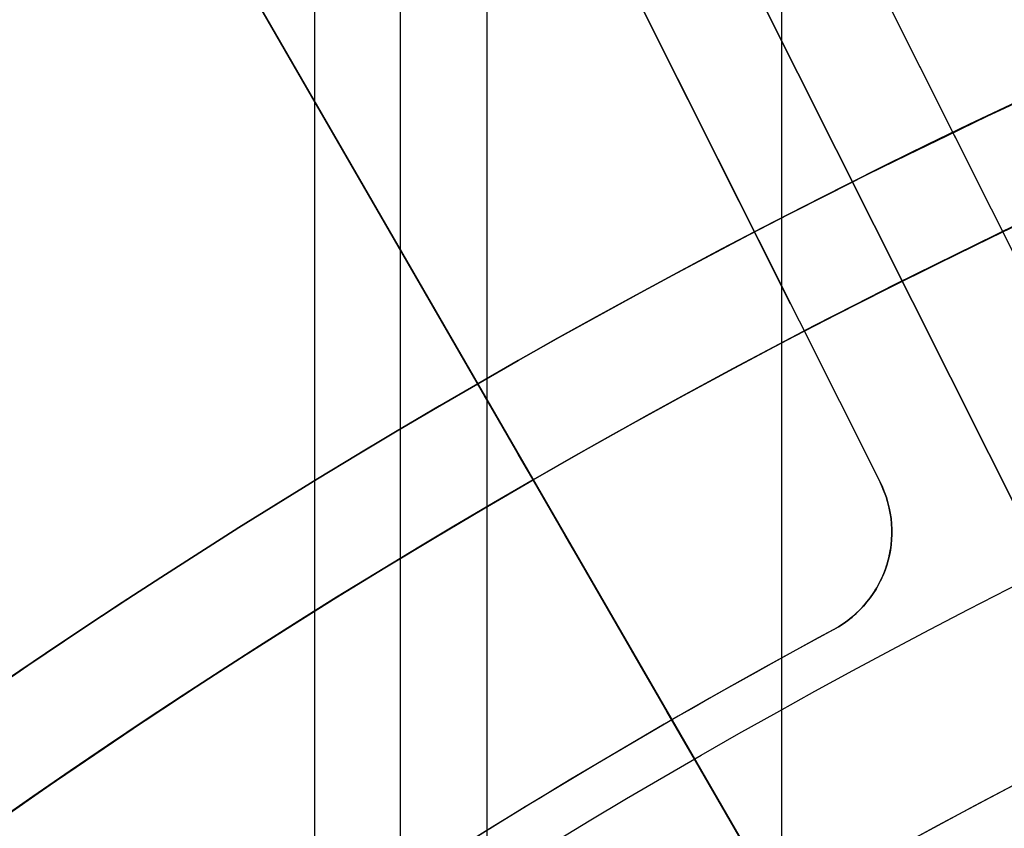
# Model space of a CAD drawing. Extents: x 12963 to 14406, y -2067 to -815.
# Tile 55 of 68: x 13647.42 to 13656.29, y -1562.55 to -1555.25. Entities that reach past the tile are written whole.
import ezdxf

# ---------------------------------------------------------------- set-up
doc = ezdxf.new("R2010")
doc.units = 0
doc.layers.get('0').update_dxf_attribs({"linetype": 'CONTINUOUS'})
doc.layers.add('COLOR', color=7, linetype='CONTINUOUS')

msp = doc.modelspace()

# ---------------------------------------------------------------- linework, layer by layer
for p, q in [((13650.07594780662, -815.2543908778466, 55.85431342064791), (13650.07594779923, -1572.588765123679, 55.85431341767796)), ((13650.8525690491, -1571.878561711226, 56.27725690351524), (13650.85256904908, -815.2543908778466, 56.27725690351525)), ((13651.62919029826, -815.2543908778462, 56.70020039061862), (13651.62919028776, -1571.196274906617, 56.70020038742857)), ((13654.28862810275, -1569.221994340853, 57.07053364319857), (13654.28862810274, -815.2543908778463, 57.07053364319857)), ((13658.94737005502, -1571.353987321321, 103.091743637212), (13648.44173655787, -1553.157696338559, 89.0558051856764)), ((13648.57770390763, -1553.393198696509, 88.12500292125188), (13658.00181522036, -1569.716238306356, 88.12500292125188)), ((13651.54743158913, -1558.536917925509, 231.7412435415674), (13651.54743158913, -1558.536917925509, 259.6250029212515)), ((13651.54743158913, -1558.536917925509, 259.6250029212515), (13652.04743158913, -1559.402943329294, 259.6250029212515)), ((13652.04743158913, -1559.402943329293, 231.7412435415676), (13652.04743158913, -1559.402943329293, 259.6250029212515))]:
    msp.add_line(p, q)
at = {"extrusion": (-0.2249510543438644, 8.182966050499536e-15, 0.9743700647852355)}
msp.add_lwpolyline([(1573.600154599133, 13410.98414659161), (1573.124739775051, 13410.64902892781), (1572.651576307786, 13410.30983764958), (1572.180713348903, 13409.96659613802), (1571.712199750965, 13409.61932859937), (1571.246084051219, 13409.2680600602), (1570.782414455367, 13408.91281636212), (1570.321238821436, 13408.55362415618), (1569.862604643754, 13408.19051089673), (1569.406559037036, 13407.82350483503), (1568.953148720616, 13407.45263501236), (1568.5024200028, 13407.07793125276), (1568.054418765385, 13406.69942415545), (1567.60919044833, 13406.31714508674), (1567.166780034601, 13405.93112617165), (1566.727232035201, 13405.54140028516), (1566.290590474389, 13405.14800104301), (1565.856898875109, 13404.7509627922), (1565.426200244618, 13404.35032060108), (1564.998537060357, 13403.9461102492), (1564.573951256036, 13403.5383682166), (1564.152484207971, 13403.12713167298), (1563.734176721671, 13402.71243846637), (1563.319069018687, 13402.29432711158), (1562.907200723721, 13401.87283677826), (1562.498610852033, 13401.44800727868), (1562.093337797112, 13401.0198790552), (1561.691419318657, 13400.58849316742), (1561.292892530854, 13400.15389127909), (1560.897793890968, 13399.71611564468), (1560.506159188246, 13399.27520909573), (1560.118023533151, 13398.83121502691), (1559.733421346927, 13398.38417738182), (1559.352386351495, 13397.93414063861), (1558.974951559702, 13397.48114979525), (1558.601149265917, 13397.02525035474), (1558.23101103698, 13396.56648830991), (1557.864567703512, 13396.10491012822), (1557.501849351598, 13395.64056273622), (1557.142885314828, 13395.17349350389), (1556.787704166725, 13394.70375022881), (1556.436333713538, 13394.23138112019), (1556.088800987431, 13393.75643478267), (1555.745132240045, 13393.2789602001), (1555.405352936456, 13392.79900671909), (1555.069487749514, 13392.31662403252), (1554.737560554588, 13391.83186216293), (1554.409594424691, 13391.34477144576), (1554.085611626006, 13390.8554025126), (1553.765633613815, 13390.36380627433), (1553.449681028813, 13389.87003390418), (1553.137773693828, 13389.37413682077), (1552.829930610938, 13388.87616667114), (1552.526169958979, 13388.3761753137), (1552.226509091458, 13387.87421480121), (1551.930964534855, 13387.37033736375), (1551.639551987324, 13386.86459539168), (1551.35228631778, 13386.35704141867), (1551.069181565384, 13385.8477281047), (1550.790250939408, 13385.33670821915), (1550.515506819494, 13384.82403462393), (1550.244960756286, 13384.30976025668), (1549.978623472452, 13383.79393811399), (1549.716504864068, 13383.27662123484), (1549.458614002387, 13382.75786268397), (1549.204959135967, 13382.23771553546), (1548.955547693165, 13381.71623285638), (1548.710386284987, 13381.19346769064), (1548.469480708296, 13380.66947304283), (1548.232835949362, 13380.14430186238), (1548.000456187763, 13379.61800702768), (1547.772344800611, 13379.09064133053), (1547.548504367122, 13378.56225746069), (1547.328936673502, 13378.03290799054), (1547.113642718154, 13377.50264536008), (1546.9026227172, 13376.97152186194), (1546.695876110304, 13376.43958962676), (1546.493401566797, 13375.90690060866), (1546.295196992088, 13375.37350657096), (1546.101259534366, 13374.83945907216), (1545.911585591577, 13374.30480945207), (1545.726170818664, 13373.76960881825), (1545.545010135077, 13373.23390803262), (1545.368097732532, 13372.69775769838), (1545.195427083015, 13372.16120814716), (1545.026990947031, 13371.62430942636), (1544.862781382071, 13371.08711128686), (1544.702789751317, 13370.54966317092), (1544.54700673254, 13370.01201420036), (1544.395422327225, 13369.47421316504), (1544.248025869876, 13368.93630851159), (1544.104806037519, 13368.3983483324), (1543.965750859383, 13367.86038035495), (1543.830847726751, 13367.32245193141), (1543.700083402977, 13366.78461002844), (1543.573444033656, 13366.24690121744), (1543.450915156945, 13365.70937166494), (1543.332481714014, 13365.17206712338), (1543.218128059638, 13364.63503292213), (1543.107837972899, 13364.09831395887), (1543.001594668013, 13363.56195469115), (1542.899380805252, 13363.02599912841), (1542.801178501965, 13362.49049082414), (1542.706969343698, 13361.95547286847), (1542.616734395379, 13361.42098788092), (1542.530454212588, 13360.88707800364), (1542.448108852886, 13360.35378489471), (1542.369677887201, 13359.82114972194), (1542.295140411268, 13359.28921315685), (1542.224475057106, 13358.75801536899), (1542.157660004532, 13358.22759602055), (1542.0946729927, 13357.69799426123), (1542.035491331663, 13357.16924872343), (1541.980091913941, 13356.64139751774), (1541.928451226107, 13356.11447822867), (1541.880545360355, 13355.58852791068), (1541.836350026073, 13355.06358308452), (1541.795840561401, 13354.53967973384), (1541.758991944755, 13354.01685330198), (1541.725778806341, 13353.49513868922), (1541.696175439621, 13352.97457025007), (1541.670155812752, 13352.45518179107), (1541.647693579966, 13351.93700656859), (1541.628762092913, 13351.42007728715), (1541.613334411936, 13350.90442609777), (1541.601383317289, 13350.3900845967), (1541.59288132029, 13349.87708382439), (1541.587800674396, 13349.36545426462), (1541.586113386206, 13348.85522584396), (1541.587860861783, 13348.33597706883), (1541.593123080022, 13347.81527778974), (1541.601929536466, 13347.29315956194), (1541.614309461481, 13346.76965453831), (1541.630291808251, 13346.24479546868), (1541.649905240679, 13345.71861569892), (1541.673178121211, 13345.1911491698), (1541.700138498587, 13344.66243041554), (1541.730814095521, 13344.13249456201), (1541.765232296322, 13343.6013773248), (1541.803420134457, 13343.06911500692), (1541.845404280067, 13342.53574449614), (1541.891211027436, 13342.00130326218), (1541.940866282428, 13341.4658293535), (1541.994395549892, 13340.92936139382), (1542.05182392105, 13340.39193857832), (1542.113176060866, 13339.85360066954), (1542.178476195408, 13339.31438799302), (1542.247748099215, 13338.77434143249), (1542.321015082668, 13338.2335024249), (1542.398299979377, 13337.69191295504), (1542.479625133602, 13337.14961554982), (1542.565012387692, 13336.60665327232), (1542.654483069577, 13336.0630697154), (1542.748057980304, 13335.5189089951), (1542.845757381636, 13334.97421574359), (1542.947600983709, 13334.4290351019), (1543.053607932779, 13333.88341271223), (1543.163796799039, 13333.33739471), (1543.278185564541, 13332.79102771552), (1543.396791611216, 13332.24435882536), (1543.519631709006, 13331.69743560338), (1543.646722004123, 13331.15030607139), (1543.778078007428, 13330.60301869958), (1543.913714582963, 13330.0556223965), (1544.053645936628, 13329.50816649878), (1544.197885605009, 13328.96070076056), (1544.346446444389, 13328.41327534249), (1544.499340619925, 13327.86594080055), (1544.656579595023, 13327.31874807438), (1544.818174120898, 13326.77174847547), (1544.984134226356, 13326.22499367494), (1545.154469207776, 13325.678535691), (1545.32918761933, 13325.13242687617), (1545.508297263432, 13324.58671990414), (1545.69180518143, 13324.04146775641), (1545.879717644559, 13323.49672370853), (1546.072040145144, 13322.95254131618), (1546.26877738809, 13322.40897440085), (1546.469933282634, 13321.86607703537), (1546.675510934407, 13321.32390352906), (1546.885512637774, 13320.78250841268), (1547.099939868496, 13320.24194642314), (1547.318793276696, 13319.7022724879), (1547.542072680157, 13319.16354170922), (1547.76977705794, 13318.6258093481), (1548.001904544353, 13318.08913080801), (1548.238452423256, 13317.55356161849), (1548.479417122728, 13317.01915741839), (1548.724794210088, 13316.4859739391), (1548.974578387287, 13315.95406698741), (1549.228763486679, 13315.42349242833), (1549.487342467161, 13314.89430616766), (1549.750307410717, 13314.36656413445), (1550.017649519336, 13313.8403222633), (1550.289359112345, 13313.31563647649), (1550.565425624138, 13312.79256266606), (1550.845837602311, 13312.27115667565), (1551.130582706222, 13311.75147428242), (1551.419647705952, 13311.23357117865), (1551.713018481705, 13310.7175029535), (1552.010680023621, 13310.20332507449), (1552.312616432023, 13309.69109286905), (1552.618810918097, 13309.18086150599), (1552.929245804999, 13308.67268597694), (1553.243902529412, 13308.16662107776), (1553.562761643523, 13307.66272138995), (1553.885802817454, 13307.16104126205), (1554.213004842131, 13306.66163479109), (1554.544345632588, 13306.16455580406), (1554.87980223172, 13305.66985783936), (1555.219350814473, 13305.17759412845), (1555.562966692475, 13304.68781757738), (1555.910624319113, 13304.20058074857), (1556.262297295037, 13303.71593584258), (1556.617958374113, 13303.23393468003), (1556.977579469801, 13302.75462868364), (1557.341131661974, 13302.27806886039), (1557.708585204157, 13301.80430578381), (1558.079909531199, 13301.33338957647), (1558.455073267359, 13300.86536989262), (1558.834044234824, 13300.40029590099), (1559.21678946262, 13299.93821626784), (1559.60327519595, 13299.47917914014), (1559.993466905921, 13299.02323212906), (1560.387329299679, 13298.57042229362), (1560.784826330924, 13298.12079612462), (1561.185921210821, 13297.67439952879), (1561.590576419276, 13297.23127781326), (1561.998753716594, 13296.79147567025), (1562.410414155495, 13296.35503716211), (1562.82551809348, 13295.92200570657), (1563.244025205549, 13295.49242406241), (1563.665894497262, 13295.06633431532), (1564.091084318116, 13294.64377786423), (1564.519552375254, 13294.22479540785), (1564.951255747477, 13293.80942693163), (1565.386150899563, 13293.39771169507), (1565.824193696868, 13292.98968821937), (1566.265339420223, 13292.58539427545), (1566.709542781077, 13292.18486687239), (1567.156757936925, 13291.78814224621), (1567.606938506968, 13291.39525584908), (1568.060037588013, 13291.00624233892), (1568.516007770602, 13290.62113556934), (1568.974801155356, 13290.23996858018), (1569.436369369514, 13289.86277358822), (1569.900663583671, 13289.48958197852), (1570.36763452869, 13289.12042429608), (1570.837232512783, 13288.75533023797), (1571.309407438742, 13288.39432864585), (1571.784108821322, 13288.03744749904), (1572.261285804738, 13287.68471390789), (1572.740887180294, 13287.33615410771), (1573.222861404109, 13286.99179345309), (1573.707156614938, 13286.65165641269), (1574.193720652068, 13286.31576656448), (1574.682501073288, 13285.98414659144)], dxfattribs=at)
at = {"extrusion": (-0.2249510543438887, -1.725030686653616e-14, 0.9743700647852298)}
msp.add_lwpolyline([(1572.842537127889, 13285.98414659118), (1572.37660638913, 13286.32147013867), (1571.912946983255, 13286.66272988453), (1571.451605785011, 13287.0079020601), (1570.99262936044, 13287.35696211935), (1570.536063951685, 13287.70988474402), (1570.081955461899, 13288.0666438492), (1569.630349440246, 13288.42721258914), (1569.181291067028, 13288.7915633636), (1568.734825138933, 13289.15966782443), (1568.290996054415, 13289.53149688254), (1567.849847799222, 13289.90702071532), (1567.411423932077, 13290.28620877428), (1566.975767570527, 13290.66902979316), (1566.542921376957, 13291.05545179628), (1566.112927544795, 13291.44544210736), (1565.685827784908, 13291.83896735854), (1565.261663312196, 13292.23599349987), (1564.840474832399, 13292.63648580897), (1564.422302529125, 13293.04040890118), (1564.007186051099, 13293.4477267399), (1563.59516449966, 13293.8584026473), (1563.186276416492, 13294.27239931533), (1562.780559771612, 13294.68967881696), (1562.37805195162, 13295.11020261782), (1561.978789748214, 13295.53393158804), (1561.582809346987, 13295.96082601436), (1561.190146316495, 13296.39084561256), (1560.800835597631, 13296.8239495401), (1560.41491149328, 13297.26009640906), (1560.032407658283, 13297.69924429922), (1559.653357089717, 13298.14135077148), (1559.277792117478, 13298.5863728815), (1558.905744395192, 13299.0342671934), (1558.53724489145, 13299.48498979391), (1558.172323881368, 13299.93849630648), (1557.811010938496, 13300.39474190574), (1557.453334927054, 13300.85368133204), (1557.099323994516, 13301.3152689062), (1556.749005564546, 13301.77945854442), (1556.402406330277, 13302.24620377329), (1556.059552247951, 13302.71545774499), (1555.72046853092, 13303.18717325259), (1555.38517964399, 13303.66130274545), (1555.053709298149, 13304.13779834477), (1554.726080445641, 13304.61661185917), (1554.402315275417, 13305.09769480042), (1554.082435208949, 13305.5809983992), (1553.766460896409, 13306.06647362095), (1553.454412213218, 13306.55407118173), (1553.14630825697, 13307.04374156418), (1552.842167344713, 13307.53543503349), (1552.54200701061, 13308.02910165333), (1552.245844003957, 13308.52469130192), (1551.953694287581, 13309.02215368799), (1551.665573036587, 13309.52143836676), (1551.381494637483, 13310.02249475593), (1551.101472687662, 13310.52527215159), (1550.825519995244, 13311.02971974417), (1550.553648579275, 13311.53578663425), (1550.28586967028, 13312.04342184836), (1550.022193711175, 13312.55257435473), (1549.762630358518, 13313.0631930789), (1549.50718848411, 13313.5752269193), (1549.25587617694, 13314.08862476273), (1549.008700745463, 13314.60333549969), (1548.765668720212, 13315.11930803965), (1548.526785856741, 13315.63649132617), (1548.29205713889, 13316.15483435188), (1548.061486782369, 13316.67428617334), (1547.835078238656, 13317.19479592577), (1547.612834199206, 13317.71631283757), (1547.394756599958, 13318.23878624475), (1547.180846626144, 13318.76216560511), (1546.971104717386, 13319.28640051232), (1546.765530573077, 13319.81144070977), (1546.564123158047, 13320.33723610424), (1546.366880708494, 13320.86373677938), (1546.173800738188, 13321.39089300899), (1545.984880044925, 13321.91865527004), (1545.80011471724, 13322.4469742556), (1545.619500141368, 13322.97580088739), (1545.443031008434, 13323.50508632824), (1545.270701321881, 13324.03478199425), (1545.102504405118, 13324.56483956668), (1544.93843290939, 13325.09521100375), (1544.778478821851, 13325.625848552), (1544.622633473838, 13326.15670475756), (1544.470887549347, 13326.68773247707), (1544.323231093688, 13327.21888488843), (1544.179653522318, 13327.7501155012), (1544.040143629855, 13328.2813781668), (1543.90468959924, 13328.81262708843), (1543.773279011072, 13329.34381683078), (1543.645898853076, 13329.87490232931), (1543.522535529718, 13330.40583889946), (1543.403174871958, 13330.93658224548), (1543.287802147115, 13331.46708846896), (1543.176402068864, 13331.99731407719), (1543.068958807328, 13332.52721599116), (1542.965455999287, 13333.05675155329), (1542.865876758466, 13333.58587853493), (1542.770203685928, 13334.11455514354), (1542.67841888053, 13334.64274002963), (1542.590503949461, 13335.1703922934), (1542.506440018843, 13335.69747149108), (1542.42620774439, 13336.22393764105), (1542.349787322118, 13336.74975122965), (1542.277158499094, 13337.27487321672), (1542.208300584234, 13337.7992650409), (1542.143192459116, 13338.32288862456), (1542.08181258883, 13338.84570637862), (1542.024139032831, 13339.36768120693), (1541.970149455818, 13339.88877651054), (1541.919821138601, 13340.40895619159), (1541.873130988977, 13340.92818465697), (1541.830055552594, 13341.44642682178), (1541.790571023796, 13341.96364811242), (1541.754653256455, 13342.47981446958), (1541.72227777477, 13342.99489235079), (1541.69341978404, 13343.50884873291), (1541.668054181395, 13344.02165111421), (1541.646155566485, 13344.53326751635), (1541.627698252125, 13345.043666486), (1541.612656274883, 13345.55281709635), (1541.601003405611, 13346.06068894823), (1541.592713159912, 13346.56725217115), (1541.587758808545, 13347.07247742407), (1541.586113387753, 13347.57633589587), (1541.587906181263, 13348.10227443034), (1541.593305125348, 13348.62970061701), (1541.602340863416, 13349.158581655), (1541.615043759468, 13349.68888411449), (1541.631443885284, 13350.2205739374), (1541.651571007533, 13350.75361643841), (1541.675454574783, 13351.28797630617), (1541.70312370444, 13351.82361760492), (1541.734607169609, 13352.36050377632), (1541.769933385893, 13352.89859764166), (1541.809130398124, 13353.43786140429), (1541.852225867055, 13353.97825665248), (1541.899247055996, 13354.51974436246), (1541.950220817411, 13355.06228490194), (1542.005173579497, 13355.60583803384), (1542.064131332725, 13356.15036292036), (1542.127119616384, 13356.69581812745), (1542.1941635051, 13357.24216162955), (1542.265287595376, 13357.78935081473), (1542.340515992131, 13358.33734249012), (1542.41987229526, 13358.88609288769), (1542.503379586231, 13359.43555767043), (1542.591060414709, 13359.98569193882), (1542.682936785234, 13360.53645023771), (1542.779030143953, 13361.08778656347), (1542.879361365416, 13361.63965437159), (1542.983950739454, 13362.19200658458), (1543.092817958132, 13362.74479560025), (1543.205982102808, 13363.29797330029), (1543.323461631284, 13363.85149105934), (1543.445274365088, 13364.40529975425), (1543.571437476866, 13364.95934977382), (1543.701967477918, 13365.51359102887), (1543.836880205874, 13366.0679729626), (1543.976190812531, 13366.62244456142), (1544.119913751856, 13367.176954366), (1544.268062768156, 13367.73145048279), (1544.420650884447, 13368.28588059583), (1544.577690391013, 13368.84019197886), (1544.739192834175, 13369.39433150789), (1544.905169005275, 13369.94824567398), (1545.075628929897, 13370.50188059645), (1545.25058185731, 13371.05518203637), (1545.430036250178, 13371.60809541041), (1545.613999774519, 13372.16056580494), (1545.802479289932, 13372.71253799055), (1545.995480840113, 13373.2639564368), (1546.193009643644, 13373.81476532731), (1546.395070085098, 13374.3649085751), (1546.601665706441, 13374.91432983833), (1546.812799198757, 13375.46297253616), (1547.028472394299, 13376.01077986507), (1547.248686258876, 13376.55769481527), (1547.473440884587, 13377.10366018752), (1547.70273548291, 13377.6486186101), (1547.936568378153, 13378.19251255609), (1548.174937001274, 13378.73528436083), (1548.417837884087, 13379.27687623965), (1548.665266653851, 13379.81723030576), (1548.917218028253, 13380.35628858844), (1549.173685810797, 13380.8939930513), (1549.434662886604, 13381.43028561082), (1549.70014121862, 13381.96510815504), (1549.970111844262, 13382.49840256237), (1550.244564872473, 13383.03011072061), (1550.523489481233, 13383.56017454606), (1550.806873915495, 13384.08853600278), (1551.094705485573, 13384.615137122), (1551.386970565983, 13385.13992002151), (1551.683654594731, 13385.66282692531), (1551.984742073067, 13386.18380018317), (1552.290216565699, 13386.70278229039), (1552.600060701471, 13387.21971590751), (1552.914256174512, 13387.73454388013), (1553.232783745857, 13388.24720925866), (1553.555623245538, 13388.75765531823), (1553.88275357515, 13389.26582557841), (1554.214152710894, 13389.77166382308), (1554.549797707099, 13390.27511412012), (1554.889664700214, 13390.77612084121), (1555.233728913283, 13391.27462868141), (1555.581964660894, 13391.77058267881), (1555.9343453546, 13392.26392823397), (1556.29084350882, 13392.75461112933), (1556.651430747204, 13393.2425775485), (1557.016077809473, 13393.72777409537), (1557.384754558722, 13394.21014781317), (1557.757429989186, 13394.68964620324), (1558.134072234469, 13395.16621724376), (1558.514648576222, 13395.63980940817), (1558.899125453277, 13396.11037168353), (1559.287468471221, 13396.57785358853), (1559.679642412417, 13397.04220519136), (1560.075611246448, 13397.50337712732), (1560.475338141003, 13397.96132061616), (1560.878785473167, 13398.41598747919), (1561.285914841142, 13398.86733015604), (1561.696687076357, 13399.31530172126), (1562.111062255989, 13399.75985590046), (1562.528999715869, 13400.20094708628), (1562.950458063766, 13400.63853035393), (1563.375395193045, 13401.07256147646), (1563.80376829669, 13401.50299693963), (1564.235533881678, 13401.92979395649), (1564.67064778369, 13402.35291048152), (1565.109065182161, 13402.77230522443), (1565.55074061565, 13403.18793766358), (1565.995627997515, 13403.59976805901), (1566.443680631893, 13404.00775746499), (1566.894851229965, 13404.41186774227), (1567.349091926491, 13404.81206156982), (1567.806354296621, 13405.20830245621), (1568.266589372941, 13405.60055475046), (1568.729747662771, 13405.98878365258), (1569.19577916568, 13406.37295522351), (1569.664633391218, 13406.75303639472), (1570.13625937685, 13407.12899497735), (1570.610605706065, 13407.50079967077), (1571.087620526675, 13407.8684200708), (1571.567251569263, 13408.23182667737), (1572.04944616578, 13408.59099090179), (1572.534151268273, 13408.94588507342), (1573.021313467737, 13409.29648244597), (1573.51087901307, 13409.64275720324), (1574.002793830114, 13409.98468446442), (1574.497003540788, 13410.32224028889), (1574.99345348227, 13410.65540168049), (1575.492088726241, 13410.98414659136)], dxfattribs=at)
at = {"extrusion": (-0.224951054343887, -5.021987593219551e-14, 0.9743700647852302)}
msp.add_lwpolyline([(1579.050342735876, 13285.98414659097), (1578.539793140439, 13286.29311498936), (1578.031247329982, 13286.60677970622), (1577.524765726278, 13286.92512177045), (1577.020408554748, 13287.24812113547), (1576.518235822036, 13287.57575668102), (1576.018307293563, 13287.90800621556), (1575.520682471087, 13288.2448464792), (1575.025420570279, 13288.58625314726), (1574.532580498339, 13288.93220083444), (1574.042220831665, 13289.28266309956), (1573.554399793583, 13289.63761245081), (1573.069175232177, 13289.99702035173), (1572.586604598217, 13290.36085722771), (1572.106744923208, 13290.72909247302), (1571.629652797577, 13291.10169445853), (1571.155384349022, 13291.47863053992), (1570.683995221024, 13291.85986706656), (1570.215540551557, 13292.24536939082), (1569.750074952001, 13292.63510187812), (1569.287652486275, 13293.02902791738), (1568.828326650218, 13293.42710993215), (1568.372150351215, 13293.8293093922), (1567.919175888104, 13294.23558682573), (1567.469454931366, 13294.64590183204), (1567.023038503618, 13295.06021309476), (1566.579976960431, 13295.47847839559), (1566.140319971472, 13295.90065462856), (1565.704116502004, 13296.32669781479), (1565.271414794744, 13296.75656311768), (1564.842262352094, 13297.19020485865), (1564.41670591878, 13297.62757653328), (1563.99479146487, 13298.06863082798), (1563.57656416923, 13298.51331963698), (1563.162068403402, 13298.9615940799), (1562.751347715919, 13299.41340451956), (1562.344444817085, 13299.86870058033), (1561.941401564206, 13300.32743116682), (1561.542258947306, 13300.7895444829), (1561.147057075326, 13301.2549880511), (1560.755835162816, 13301.7237087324), (1560.368631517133, 13302.19565274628), (1559.985483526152, 13302.67076569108), (1559.606427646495, 13303.1489925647), (1559.231499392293, 13303.63027778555), (1558.860733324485, 13304.11456521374), (1558.494163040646, 13304.60179817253), (1558.131821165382, 13305.09191947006), (1557.773739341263, 13305.58487142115), (1557.419948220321, 13306.08059586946), (1557.070477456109, 13306.5790342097), (1556.725355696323, 13307.08012741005), (1556.384610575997, 13307.58381603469), (1556.048268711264, 13308.09004026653), (1555.716355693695, 13308.59873992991), (1555.388896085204, 13309.10985451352), (1555.065913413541, 13309.62332319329), (1554.747430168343, 13310.13908485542), (1554.433467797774, 13310.65707811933), (1554.124046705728, 13311.17724136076), (1553.81918624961, 13311.69951273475), (1553.518904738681, 13312.2238301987), (1553.223219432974, 13312.7501315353), (1552.932146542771, 13313.27835437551), (1552.645701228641, 13313.80843622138), (1552.36389760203, 13314.34031446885), (1552.086748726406, 13314.87392643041), (1551.814266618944, 13315.40920935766), (1551.546462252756, 13315.94610046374), (1551.283345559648, 13316.48453694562), (1551.024925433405, 13317.02445600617), (1550.7712097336, 13317.56579487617), (1550.522205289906, 13318.10849083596), (1550.277917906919, 13318.65248123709), (1550.038352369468, 13319.19770352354), (1549.80351244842, 13319.74409525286), (1549.573400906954, 13320.29159411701), (1549.348019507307, 13320.8401379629), (1549.127369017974, 13321.38966481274), (1548.911449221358, 13321.94011288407), (1548.700258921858, 13322.49142060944), (1548.493795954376, 13323.04352665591), (1548.292057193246, 13323.59636994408), (1548.095038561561, 13324.14988966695), (1547.902735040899, 13324.70402530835), (1547.715140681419, 13325.25871666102), (1547.532248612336, 13325.81390384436), (1547.354051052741, 13326.36952732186), (1547.180539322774, 13326.92552791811), (1547.011703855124, 13327.48184683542), (1546.847534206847, 13328.03842567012), (1546.688019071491, 13328.59520642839), (1546.533146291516, 13329.15213154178), (1546.38290287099, 13329.70914388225), (1546.237274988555, 13330.26618677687), (1546.096248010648, 13330.82320402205), (1545.959806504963, 13331.38013989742), (1545.827934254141, 13331.93693917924), (1545.700614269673, 13332.49354715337), (1545.57782880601, 13333.04990962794), (1545.459559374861, 13333.6059729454), (1545.345786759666, 13334.16168399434), (1545.236491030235, 13334.71699022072), (1545.131651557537, 13335.27183963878), (1545.031247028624, 13335.82618084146), (1544.935255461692, 13336.37996301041), (1544.843654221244, 13336.93313592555), (1544.756420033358, 13337.48564997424), (1544.673529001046, 13338.03745615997), (1544.594956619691, 13338.5885061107), (1544.520677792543, 13339.13875208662), (1544.450666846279, 13339.68814698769), (1544.384897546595, 13340.2366443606), (1544.323343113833, 13340.78419840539), (1544.265976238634, 13341.33076398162), (1544.21276909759, 13341.87629661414), (1544.163693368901, 13342.42075249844), (1544.118720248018, 13342.96408850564), (1544.077820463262, 13343.506262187), (1544.040964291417, 13344.04723177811), (1544.008121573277, 13344.58695620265), (1543.979261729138, 13345.12539507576), (1543.95435377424, 13345.66250870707), (1543.933366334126, 13346.19825810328), (1543.91626765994, 13346.73260497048), (1543.90302564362, 13347.26551171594), (1543.893607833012, 13347.79694144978), (1543.887981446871, 13348.32685798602), (1543.886113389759, 13348.8552258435), (1543.887912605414, 13349.37376676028), (1543.893331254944, 13349.89379999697), (1543.902400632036, 13350.41529203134), (1543.915151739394, 13350.93820868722), (1543.931615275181, 13351.46251513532), (1543.951821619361, 13351.98817589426), (1543.975800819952, 13352.51515483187), (1544.003582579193, 13353.04341516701), (1544.035196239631, 13353.57291947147), (1544.070670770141, 13354.10362967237), (1544.110034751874, 13354.6355070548), (1544.153316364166, 13355.16851226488), (1544.200543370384, 13355.7026053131), (1544.25174310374, 13356.23774557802), (1544.306942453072, 13356.77389181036), (1544.36616784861, 13357.3110021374), (1544.429445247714, 13357.84903406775), (1544.496800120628, 13358.38794449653), (1544.568257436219, 13358.92768971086), (1544.643841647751, 13359.46822539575), (1544.723576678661, 13360.00950664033), (1544.807485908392, 13360.55148794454), (1544.895592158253, 13361.09412322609), (1544.987917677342, 13361.63736582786), (1545.084484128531, 13362.18116852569), (1545.185312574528, 13362.72548353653), (1545.290423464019, 13363.27026252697), (1545.399836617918, 13363.81545662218), (1545.513571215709, 13364.36101641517), (1545.631645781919, 13364.90689197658), (1545.754078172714, 13365.45303286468), (1545.880885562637, 13365.99938813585), (1546.012084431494, 13366.54590635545), (1546.147690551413, 13367.09253560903), (1546.287718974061, 13367.63922351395), (1546.432184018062, 13368.18591723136), (1546.581099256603, 13368.73256347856), (1546.73447750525, 13369.27910854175), (1546.892330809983, 13369.82549828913), (1547.054670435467, 13370.37167818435), (1547.221506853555, 13370.91759330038), (1547.392849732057, 13371.46318833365), (1547.568707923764, 13372.00840761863), (1547.749089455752, 13372.55319514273), (1547.934001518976, 13373.09749456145), (1548.123450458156, 13373.64124921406), (1548.317441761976, 13374.1844021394), (1548.515980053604, 13374.72689609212), (1548.719069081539, 13375.26867355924), (1548.926711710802, 13375.80967677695), (1549.138909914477, 13376.34984774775), (1549.355664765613, 13376.8891282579), (1549.576976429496, 13377.42745989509), (1549.802844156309, 13377.96478406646), (1550.033266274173, 13378.5010420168), (1550.268240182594, 13379.03617484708), (1550.507762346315, 13379.57012353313), (1550.751828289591, 13380.10282894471), (1551.00043259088, 13380.63423186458), (1551.253568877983, 13381.16427300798), (1551.511229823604, 13381.6928930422), (1551.773407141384, 13382.22003260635), (1552.040091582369, 13382.74563233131), (1552.311272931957, 13383.26963285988), (1552.586940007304, 13383.79197486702), (1552.86708065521, 13384.31259908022), (1553.151681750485, 13384.83144630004), (1553.440729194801, 13385.34845742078), (1553.734207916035, 13385.8635734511), (1554.032101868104, 13386.37673553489), (1554.334394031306, 13386.88788497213), (1554.641066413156, 13387.39696323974), (1554.952100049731, 13387.9039120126), (1555.267475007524, 13388.40867318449), (1555.587170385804, 13388.91118888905), (1555.911164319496, 13389.41140152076), (1556.239433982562, 13389.90925375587), (1556.571955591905, 13390.40468857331), (1556.908704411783, 13390.89764927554), (1557.249654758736, 13391.38807950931), (1557.594780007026, 13391.87592328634), (1557.94405259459, 13392.36112500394), (1558.297444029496, 13392.84362946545), (1558.654924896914, 13393.32338190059), (1559.016464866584, 13393.80032798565), (1559.38203270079, 13394.2744138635), (1559.751596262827, 13394.74558616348), (1560.12512252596, 13395.21379202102), (1560.502577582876, 13395.67897909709), (1560.883926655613, 13396.14109559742), (1561.269134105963, 13396.60009029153), (1561.658163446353, 13397.05591253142), (1562.050977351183, 13397.50851227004), (1562.447537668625, 13397.95784007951), (1562.847805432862, 13398.403847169), (1563.251740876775, 13398.84648540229), (1563.659303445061, 13399.28570731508), (1564.070451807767, 13399.72146613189), (1564.485143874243, 13400.15371578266), (1564.903336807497, 13400.58241091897), (1565.324987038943, 13401.0075069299), (1565.750050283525, 13401.42895995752), (1566.178481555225, 13401.84672691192), (1566.610235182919, 13402.26076548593), (1567.045264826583, 13402.67103416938), (1567.483523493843, 13403.0774922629), (1567.924963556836, 13403.48009989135), (1568.369536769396, 13403.87881801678), (1568.817194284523, 13404.27360845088), (1569.267886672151, 13404.6644338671), (1569.721563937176, 13405.05125781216), (1570.178175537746, 13405.43404471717), (1570.637670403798, 13405.81275990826), (1571.099996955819, 13406.18736961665), (1571.565103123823, 13406.55784098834), (1572.032936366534, 13406.9241420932), (1572.503443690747, 13407.28624193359), (1572.976571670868, 13407.64411045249), (1573.452266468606, 13407.99771854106), (1573.930473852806, 13408.34703804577), (1574.411139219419, 13408.69204177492), (1574.894207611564, 13409.03270350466), (1575.379623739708, 13409.36899798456), (1575.867332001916, 13409.70090094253), (1576.357276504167, 13410.02838908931), (1576.849401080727, 13410.3514401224), (1577.343649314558, 13410.67003272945), (1577.839964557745, 13410.98414659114)], dxfattribs=at)
at = {"extrusion": (-0.2249510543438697, 2.144614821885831e-14, 0.9743700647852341)}
msp.add_lwpolyline([(1579.357341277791, 13410.63037576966), (1578.843227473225, 13410.32278646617), (1578.33109990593, 13410.01044587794), (1577.821019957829, 13409.6933725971), (1577.31304882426, 13409.37158631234), (1576.807247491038, 13409.04510780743), (1576.303676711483, 13408.7139589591), (1575.80239698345, 13408.37816273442), (1575.303468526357, 13408.03774318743), (1574.806951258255, 13407.69272545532), (1574.312904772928, 13407.34313575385), (1573.821388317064, 13406.9890013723), (1573.332460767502, 13406.63035066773), (1572.846180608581, 13406.26721305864), (1572.362605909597, 13405.89961901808), (1571.881794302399, 13405.52760006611), (1571.403802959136, 13405.15118876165), (1570.928688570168, 13404.77041869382), (1570.456507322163, 13404.38532447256), (1569.987314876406, 13403.99594171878), (1569.521166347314, 13403.60230705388), (1569.058116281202, 13403.20445808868), (1568.598218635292, 13402.80243341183), (1568.141526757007, 13402.39627257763), (1567.688093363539, 13401.98601609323), (1567.237970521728, 13401.57170540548), (1566.791209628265, 13401.15338288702), (1566.34786139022, 13400.73109182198), (1565.907975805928, 13400.30487639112), (1565.471602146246, 13399.87478165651), (1565.038788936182, 13399.4408535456), (1564.609583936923, 13399.00313883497), (1564.184034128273, 13398.5616851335), (1563.762185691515, 13398.11654086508), (1563.344083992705, 13397.66775525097), (1562.929773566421, 13397.21537829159), (1562.519298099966, 13396.75946074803), (1562.11270041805, 13396.30005412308), (1561.71002246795, 13395.83721064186), (1561.311305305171, 13395.37098323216), (1560.916589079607, 13394.90142550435), (1560.525913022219, 13394.42859173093), (1560.139315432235, 13393.95253682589), (1559.756833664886, 13393.47331632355), (1559.37850411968, 13392.99098635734), (1559.004362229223, 13392.50560363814), (1558.634442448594, 13392.01722543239), (1558.268778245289, 13391.52590954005), (1557.90740208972, 13391.03171427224), (1557.550345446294, 13390.53469842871), (1557.197638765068, 13390.03492127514), (1556.849311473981, 13389.53244252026), (1556.50539197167, 13389.02732229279), (1556.165907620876, 13388.51962111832), (1555.830884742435, 13388.00939989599), (1555.50034860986, 13387.49671987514), (1555.174323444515, 13386.98164263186), (1554.852832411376, 13386.46423004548), (1554.53589761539, 13385.944544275), (1554.223540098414, 13385.42264773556), (1553.915779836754, 13384.89860307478), (1553.61263573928, 13384.37247314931), (1553.314125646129, 13383.8443210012), (1553.02026632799, 13383.31420983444), (1552.731073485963, 13382.78220299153), (1552.44656175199, 13382.24836393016), (1552.166744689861, 13381.71275619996), (1551.891634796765, 13381.17544341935), (1551.621243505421, 13380.63648925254), (1551.355581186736, 13380.09595738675), (1551.094657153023, 13379.55391150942), (1550.838479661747, 13379.01041528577), (1550.587055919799, 13378.46553233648), (1550.340392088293, 13377.91932621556), (1550.098493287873, 13377.37186038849), (1549.861363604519, 13376.82319821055), (1549.629006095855, 13376.27340290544), (1549.401422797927, 13375.72253754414), (1549.178614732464, 13375.17066502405), (1548.960581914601, 13374.61784804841), (1548.747323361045, 13374.06414910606), (1548.538837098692, 13373.50963045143), (1548.335120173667, 13372.95435408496), (1548.136168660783, 13372.39838173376), (1547.941977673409, 13371.84177483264), (1547.752541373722, 13371.28459450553), (1547.567852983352, 13370.7269015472), (1547.38790479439, 13370.16875640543), (1547.212688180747, 13369.61021916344), (1547.042193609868, 13369.05134952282), (1546.876410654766, 13368.49220678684), (1546.715328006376, 13367.93284984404), (1546.558933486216, 13367.37333715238), (1546.407214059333, 13366.81372672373), (1546.260155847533, 13366.25407610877), (1546.117744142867, 13365.69444238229), (1545.979963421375, 13365.13488212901), (1545.846797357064, 13364.57545142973), (1545.718228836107, 13364.01620584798), (1545.594239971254, 13363.45720041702), (1545.474812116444, 13362.89848962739), (1545.359925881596, 13362.34012741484), (1545.249561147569, 13361.78216714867), (1545.143697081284, 13361.22466162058), (1545.042312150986, 13360.66766303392), (1544.945384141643, 13360.11122299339), (1544.852890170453, 13359.55539249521), (1544.764806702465, 13359.0002219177), (1544.681109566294, 13358.44576101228), (1544.601773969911, 13357.892058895), (1544.526774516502, 13357.33916403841), (1544.456085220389, 13356.78712426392), (1544.38967952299, 13356.2359867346), (1544.327530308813, 13355.68579794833), (1544.269609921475, 13355.13660373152), (1544.215890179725, 13354.58844923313), (1544.166342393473, 13354.04137891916), (1544.120937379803, 13353.49543656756), (1544.079645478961, 13352.95066526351), (1544.042436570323, 13352.40710739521), (1544.009280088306, 13351.86480464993), (1543.980145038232, 13351.32379801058), (1543.955000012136, 13350.7841277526), (1543.933813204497, 13350.24583344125), (1543.91655242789, 13349.70895392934), (1543.903185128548, 13349.17352735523), (1543.89367840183, 13348.63959114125), (1543.887999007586, 13348.10718199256), (1543.886113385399, 13347.57633589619), (1543.887865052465, 13347.06469261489), (1543.893140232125, 13346.55159596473), (1543.901968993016, 13346.03707813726), (1543.914381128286, 13345.52117194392), (1543.93040614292, 13345.00391081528), (1543.950073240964, 13344.48532880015), (1543.973411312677, 13343.96546056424), (1544.000448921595, 13343.44434138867), (1544.031214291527, 13342.92200716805), (1544.06573529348, 13342.39849440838), (1544.104039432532, 13341.87384022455), (1544.146153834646, 13341.34808233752), (1544.192105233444, 13340.82125907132), (1544.241919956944, 13340.29340934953), (1544.295623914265, 13339.76457269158), (1544.353242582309, 13339.23478920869), (1544.414800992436, 13338.70409959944), (1544.480323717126, 13338.17254514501), (1544.54983485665, 13337.64016770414), (1544.623358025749, 13337.1070097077), (1544.700916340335, 13336.5731141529), (1544.78253240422, 13336.0385245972), (1544.868228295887, 13335.50328515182), (1544.958025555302, 13334.96744047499), (1545.051945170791, 13334.43103576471), (1545.150007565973, 13333.89411675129), (1545.252232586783, 13333.35672968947), (1545.358639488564, 13332.81892135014), (1545.46924692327, 13332.28073901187), (1545.584072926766, 13331.74223045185), (1545.703134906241, 13331.2034439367), (1545.826449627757, 13330.66442821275), (1545.954033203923, 13330.12523249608), (1546.08590108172, 13329.58590646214), (1546.222068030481, 13329.0465002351), (1546.36254813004, 13328.5070643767), (1546.507354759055, 13327.96764987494), (1546.656500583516, 13327.42830813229), (1546.80999754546, 13326.88909095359), (1546.967856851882, 13326.35005053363), (1547.130088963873, 13325.8112394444), (1547.296703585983, 13325.27271062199), (1547.467709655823, 13324.73451735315), (1547.643115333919, 13324.19671326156), (1547.822927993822, 13323.65935229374), (1548.007154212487, 13323.1224887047), (1548.195799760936, 13322.58617704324), (1548.388869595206, 13322.05047213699), (1548.586367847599, 13321.51542907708), (1548.788297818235, 13320.98110320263), (1548.994661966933, 13320.44755008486), (1549.20546190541, 13319.914825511), (1549.420698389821, 13319.38298546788), (1549.640371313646, 13318.8520861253), (1549.864479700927, 13318.32218381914), (1550.093021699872, 13317.79333503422), (1550.325994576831, 13317.26559638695), (1550.563394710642, 13316.73902460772), (1550.805217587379, 13316.21367652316), (1551.051457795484, 13315.68960903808), (1551.302109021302, 13315.16687911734), (1551.557164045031, 13314.64554376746), (1551.816614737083, 13314.12566001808), (1552.080452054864, 13313.60728490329), (1552.348666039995, 13313.09047544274), (1552.62124581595, 13312.57528862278), (1552.898179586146, 13312.06178137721), (1553.179454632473, 13311.55001056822), (1553.465057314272, 13311.040032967), (1553.754973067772, 13310.5319052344), (1554.049186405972, 13310.02568390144), (1554.347680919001, 13309.52142534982), (1554.650439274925, 13309.01918579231), (1554.957443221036, 13308.51902125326), (1555.268673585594, 13308.02098754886), (1555.584110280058, 13307.5251402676), (1555.903732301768, 13307.03153475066), (1556.227517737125, 13306.54022607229), (1556.555443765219, 13306.05126902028), (1556.887486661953, 13305.56471807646), (1557.223621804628, 13305.08062739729), (1557.563823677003, 13304.59905079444), (1557.90806587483, 13304.12004171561), (1558.256321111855, 13303.6436532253), (1558.608561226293, 13303.16993798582), (1558.964757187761, 13302.69894823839), (1559.324879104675, 13302.23073578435), (1559.688896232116, 13301.76535196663), (1560.056776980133, 13301.30284765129), (1560.428488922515, 13300.8432732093), (1560.803998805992, 13300.38667849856), (1561.183272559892, 13299.93311284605), (1561.566275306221, 13299.48262503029), (1561.952971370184, 13299.035263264), (1562.34332429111, 13298.59107517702), (1562.737296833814, 13298.15010779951), (1563.134851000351, 13297.71240754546), (1563.535948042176, 13297.27802019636), (1563.940548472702, 13296.84699088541), (1564.348612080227, 13296.41936408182), (1564.760097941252, 13295.99518357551), (1565.174964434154, 13295.57449246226), (1565.593169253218, 13295.15733312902), (1566.014669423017, 13294.74374723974), (1566.439421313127, 13294.33377572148), (1566.867380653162, 13293.92745875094), (1567.298502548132, 13293.52483574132), (1567.732741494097, 13293.12594532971), (1568.170051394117, 13292.73082536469), (1568.610385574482, 13292.33951289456), (1569.053696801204, 13291.95204415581), (1569.499937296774, 13291.56845456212), (1569.949058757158, 13291.18877869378), (1570.401012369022, 13290.81305028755), (1570.855748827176, 13290.44130222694), (1571.313218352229, 13290.07356653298), (1571.773370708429, 13289.70987435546), (1572.236155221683, 13289.35025596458), (1572.701520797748, 13288.99474074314), (1573.16941594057, 13288.64335717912), (1573.639788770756, 13288.29613285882), (1574.112587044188, 13287.95309446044), (1574.587758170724, 13287.61426774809), (1575.065249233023, 13287.27967756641), (1575.545007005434, 13286.94934783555), (1576.026977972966, 13286.62330154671), (1576.511108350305, 13286.30156075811), (1576.997344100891, 13285.98414659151)], dxfattribs=at)
for points in [[(13656.49687477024, -1555.95838642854), (13656.13611926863, -1556.128328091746), (13655.7764180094, -1556.300479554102), (13655.41778527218, -1556.474836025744), (13655.06023533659, -1556.651392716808), (13654.70378248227, -1556.830144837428), (13654.34844098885, -1557.011087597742), (13653.99422513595, -1557.194216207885), (13653.64114920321, -1557.379525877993), (13653.28922747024, -1557.567011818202), (13652.93847421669, -1557.756669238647), (13652.58890372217, -1557.948493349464), (13652.24053026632, -1558.14247936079), (13651.89336812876, -1558.338622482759), (13651.54743158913, -1558.536917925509), (13651.20273442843, -1558.737360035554), (13650.85928843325, -1558.939939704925), (13650.51710489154, -1559.144646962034), (13650.17619509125, -1559.351471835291), (13649.83657032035, -1559.560404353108), (13649.4982418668, -1559.771434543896), (13649.16122101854, -1559.984552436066), (13648.82551906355, -1560.199748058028), (13648.49114728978, -1560.417011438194), (13648.15811698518, -1560.636332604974), (13647.82643943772, -1560.857701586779), (13647.49612593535, -1561.081108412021), (13647.16718776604, -1561.306543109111)], [(13656.56552407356, -1557.031408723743), (13656.21135667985, -1557.200911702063), (13655.85824136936, -1557.372585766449), (13655.50619220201, -1557.546426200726), (13655.15522323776, -1557.722428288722), (13654.80534853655, -1557.900587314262), (13654.45658215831, -1558.080898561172), (13654.10893816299, -1558.263357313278), (13653.76243061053, -1558.447958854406), (13653.41707356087, -1558.634698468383), (13653.07288107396, -1558.823571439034), (13652.72986720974, -1559.014573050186), (13652.38804602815, -1559.207698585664), (13652.04743158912, -1559.402943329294), (13651.70803746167, -1559.600301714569), (13651.36987525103, -1559.799764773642), (13651.0329560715, -1560.001322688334), (13650.69729103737, -1560.204965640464), (13650.36289126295, -1560.410683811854), (13650.02976786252, -1560.618467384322), (13649.6979319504, -1560.828306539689), (13649.36739464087, -1561.040191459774), (13649.03816704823, -1561.254112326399), (13648.71026028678, -1561.470059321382), (13648.38368547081, -1561.688022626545), (13648.05845371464, -1561.907992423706), (13647.73457613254, -1562.129958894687), (13647.41206383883, -1562.353912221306)]]:
    msp.add_lwpolyline(points)
at = {"extrusion": (0, 0, -1)}
for centre, radius, start, end in [((-13684.04743158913, -1614.828569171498, -259.6250029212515), 65.00000000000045, 329.9999999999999, 149.9999999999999), ((-13684.04743158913, -1614.828569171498, -89.37470231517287), 70.9424557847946, 330.0000000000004, 150.0000000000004), ((-13684.04743158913, -1614.828569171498, -46.50000292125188), 70.9424557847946, 330.0000000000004, 150.0000000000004), ((-13684.04743158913, -1614.828569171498, -259.6250029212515), 64, 330.0000000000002, 150.0000000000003), ((-13684.04743158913, -1614.828569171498, -88.12500292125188), 52.09123273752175, 330.0000000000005, 150.0000000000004)]:
    msp.add_arc(centre, radius, start, end, dxfattribs=at)
for centre, radius, start, end in [((13684.04743158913, -1614.828569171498, 89.37470231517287), 73.2424557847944, 29.99999999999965, 209.9999999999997), ((13684.04743158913, -1614.828569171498, 68.68735261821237), 73.24245578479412, 91.17126672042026, 191.5820307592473), ((13684.04743158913, -1614.828569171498, 46.50000292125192), 71.74245578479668, 52.49999999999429, 187.5000000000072), ((13684.04743163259, -1614.828569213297, 88.63012703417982), 71.44457953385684, 30.00000004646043, 209.9999999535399), ((13684.04743158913, -1614.828569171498, 89.05580518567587), 71.21139006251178, 29.99999999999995, 210.0000000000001), ((13684.04743158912, -1614.828569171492, 88.1250029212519), 70.93945536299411, 74.99999999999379, 165.0000000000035), ((13684.04743158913, -1614.828569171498, 67.93735261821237), 70.94245578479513, 93.83645893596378, 193.7167436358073), ((13684.04743158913, -1614.828569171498, 88.125002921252), 70.93945536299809, 97.49999999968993, 142.4999999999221), ((13684.04743158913, -1614.828569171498, 245.6831232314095), 65.00000000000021, 29.99999999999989, 209.9999999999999), ((13684.04743158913, -1614.828569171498, 245.6831232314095), 64.00000000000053, 29.99999999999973, 209.9999999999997), ((13684.04743158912, -1614.828569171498, 211.3914713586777), 58.0132689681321, 29.99999999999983, 210), ((13684.04743158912, -1614.828569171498, 212.0545527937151), 57.26209357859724, 30.00000000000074, 209.9999999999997), ((13684.04743158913, -1614.828569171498, 67.12500292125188), 53.58193971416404, 29.99999999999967, 209.9999999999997), ((13684.04743158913, -1614.828569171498, 65.62055118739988), 53.58193971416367, 29.99999999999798, 209.999999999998)]:
    msp.add_arc(centre, radius, start, end)
at = {"extrusion": (0.8660254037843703, 0.5000000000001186, -1.150434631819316e-13)}
msp.add_arc((-8208.635337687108, 231.7412435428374, 11043.31841776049), 33.12905823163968, 284.204023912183, 8.847819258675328e-13, dxfattribs=at)
at = {"extrusion": (0.8660254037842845, 0.500000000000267, -2.395489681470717e-13)}
msp.add_arc((-8208.635337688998, 231.7412435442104, 11043.31841775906), 32.12905823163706, 284.424533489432, 4.713654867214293e-12, dxfattribs=at)
at = {"layer": 'COLOR'}
for p, q in [((13656.67558118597, -1560.212117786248, 26.20000054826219), (13617.73654856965, -1482.515072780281, -10.84294629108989)), ((13651.34004020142, -1549.565839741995, 30.30000054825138), (13668.36581711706, -1583.538243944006, 30.300000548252)), ((13656.96110565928, -1558.529719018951, 30.30000054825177), (13652.70275317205, -1550.032810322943, 30.30000054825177)), ((13656.96110565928, -1558.529719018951, 27.7840642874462), (13652.70275317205, -1550.032810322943, 23.73352539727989)), ((13656.15443781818, -1556.920133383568, 27.01676297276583), (13652.70275317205, -1550.032810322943, 27.01676297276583)), ((13650.91450724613, -1550.92845353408, 30.30000054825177), (13655.17282542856, -1559.42529377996, 30.30000054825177)), ((13650.91450724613, -1550.928453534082, 23.73341816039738), (13655.17282542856, -1559.42529377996, 27.78394073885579)), ((13654.36623435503, -1557.815861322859, 27.01670935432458), (13650.91450724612, -1550.928453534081, 27.01670935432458)), ((13655.17282542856, -1559.42529377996, 27.78394073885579), (13655.17282542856, -1559.42529377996, 30.30000054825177)), ((13654.75511317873, -1560.752624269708, 30.30000054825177), (13654.75511317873, -1560.752624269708, 28.20000054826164))]:
    msp.add_line(p, q, dxfattribs=at)
msp.add_polyline3d([(13654.75511317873, -1560.752624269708, 28.20000054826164), (13654.77717942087, -1560.740321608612, 28.199867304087), (13654.79883907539, -1560.727539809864, 28.1994675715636), (13654.82009271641, -1560.714278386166, 28.19880135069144), (13654.84094091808, -1560.700536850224, 28.19786864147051), (13654.86138425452, -1560.68631471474, 28.19666944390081), (13654.88142329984, -1560.671611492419, 28.19520375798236), (13654.9010586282, -1560.656426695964, 28.19347158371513), (13654.92029081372, -1560.640759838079, 28.19147292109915), (13654.93916621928, -1560.624553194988, 28.18919543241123), (13654.95770500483, -1560.607781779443, 28.18663383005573), (13654.97586844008, -1560.590494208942, 28.18379868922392), (13654.99361779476, -1560.572739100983, 28.18070058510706), (13655.01091433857, -1560.554565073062, 28.17735009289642), (13655.02771934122, -1560.536020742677, 28.17375778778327), (13655.04399407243, -1560.517154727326, 28.16993424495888), (13655.05969980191, -1560.498015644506, 28.16589003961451), (13655.07484329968, -1560.478618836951, 28.16163248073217), (13655.08945723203, -1560.458946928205, 28.15716182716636), (13655.10354171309, -1560.43899945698, 28.15247807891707), (13655.117096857, -1560.418775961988, 28.14758123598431), (13655.13012277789, -1560.398275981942, 28.14247129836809), (13655.1426195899, -1560.377499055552, 28.13714826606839), (13655.15458740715, -1560.356444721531, 28.13161213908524), (13655.16602634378, -1560.335112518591, 28.12586291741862), (13655.17693649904, -1560.31350200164, 28.11990060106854), (13655.18731791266, -1560.291612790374, 28.11372519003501), (13655.19717060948, -1560.269444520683, 28.10733668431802), (13655.20649461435, -1560.24699682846, 28.10073508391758), (13655.21533458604, -1560.224117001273, 28.09387181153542), (13655.22367566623, -1560.200855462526, 28.08676305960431), (13655.2314286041, -1560.177516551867, 28.07950598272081), (13655.23850414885, -1560.154404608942, 28.0721977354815), (13655.2449334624, -1560.131478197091, 28.06482909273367), (13655.25080698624, -1560.108492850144, 28.05732605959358), (13655.25612438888, -1560.085448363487, 28.04968863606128), (13655.26088533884, -1560.062344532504, 28.04191682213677), (13655.26508950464, -1560.039181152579, 28.03401061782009), (13655.26873655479, -1560.015958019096, 28.02597002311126), (13655.27182615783, -1559.992674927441, 28.01779503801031), (13655.27435798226, -1559.969331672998, 28.00948566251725), (13655.27632488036, -1559.945855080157, 28.00101298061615), (13655.27772355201, -1559.922213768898, 27.9923645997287), (13655.27855943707, -1559.89847022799, 27.98356530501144), (13655.27883797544, -1559.874686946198, 27.97463988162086), (13655.278564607, -1559.85092641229, 27.96561311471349), (13655.27774477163, -1559.827251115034, 27.95650978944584), (13655.27638390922, -1559.803723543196, 27.94735469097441), (13655.27448745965, -1559.780406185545, 27.93817260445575), (13655.27206440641, -1559.757276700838, 27.92895702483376), (13655.26911974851, -1559.734271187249, 27.9196849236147), (13655.26565294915, -1559.711389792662, 27.91035630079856), (13655.26166347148, -1559.688632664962, 27.90097115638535), (13655.25715077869, -1559.665999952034, 27.89152949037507), (13655.25211433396, -1559.643491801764, 27.88203130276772), (13655.24655360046, -1559.621108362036, 27.87247659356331), (13655.24046804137, -1559.598849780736, 27.86286536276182), (13655.23385711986, -1559.576716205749, 27.85319761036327), (13655.22672029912, -1559.55470778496, 27.84347333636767), (13655.21905704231, -1559.532824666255, 27.833692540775), (13655.21086681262, -1559.511066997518, 27.82385522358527), (13655.20214907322, -1559.489434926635, 27.81396138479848), (13655.19290328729, -1559.467928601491, 27.80401102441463), (13655.18312891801, -1559.446548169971, 27.79400414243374), (13655.17282542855, -1559.425293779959, 27.78394073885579)], dxfattribs=at)
at = {"layer": 'COLOR', "extrusion": (0, 0, -1)}
for centre, radius, start, end in [((-13684.04743872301, -1614.828586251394, 10.54089386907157), 152.392098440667, 333.3815781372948, 153.3815781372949), ((-13684.04743872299, -1614.828586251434, -22.44590218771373), 75.00000000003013, 63.38157813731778, 153.3815781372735), ((-13684.04743872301, -1614.828586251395, -32.97295255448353), 75.00000000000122, 63.38157813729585, 243.3815781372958), ((-13684.04743872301, -1614.828586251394, -18.68835025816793), 83.81579491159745, 333.3815781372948, 153.3815781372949), ((-13684.047438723, -1614.828586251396, -43.50000292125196), 73.00000000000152, 63.38157813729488, 243.3815781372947), ((-13684.047438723, -1614.828586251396, -43.50000292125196), 73.00000000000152, 63.38157813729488, 243.3815781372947), ((-13684.04743872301, -1614.828586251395, -33.3991820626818), 73.00000000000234, 63.3815781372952, 243.3815781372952), ((-13684.04743872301, -1614.828586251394, -17.30945272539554), 81.95014076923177, 44.15175681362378, 82.62480954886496), ((-13684.04743872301, -1614.828586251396, -43.50000292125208), 75.00000000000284, 63.38157813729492, 243.3815781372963), ((-13684.04743872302, -1614.828586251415, -26.2000005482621), 61.09154780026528, 333.3815781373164, 153.3815781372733), ((-13684.04743872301, -1614.828586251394, 10.54089386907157), 152.3920984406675, 153.3815781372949, 333.3815781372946), ((-13684.05554107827, -1614.824543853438, -28.2000005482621), 59.50000000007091, 333.3815781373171, 153.3815781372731), ((-13684.05554107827, -1614.824543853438, -26.2000005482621), 59.50000000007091, 333.3815781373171, 153.3815781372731), ((-13684.04743872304, -1614.828586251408, -22.44590218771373), 75.0000000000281, 333.3815781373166, 63.38157813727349), ((-13684.04743872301, -1614.828586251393, -43.50000292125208), 75.00000000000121, 243.3815781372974, 63.38157813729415), ((-13684.04743872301, -1614.828586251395, -32.97295255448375), 74.9999999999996, 243.3815781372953, 63.38157813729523), ((-13684.047438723, -1614.828586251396, -43.50000292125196), 73.0000000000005, 243.3815781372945, 63.38157813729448), ((-13684.047438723, -1614.828586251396, -43.50000292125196), 73.0000000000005, 243.3815781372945, 63.38157813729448), ((-13684.04743872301, -1614.828586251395, -33.39918206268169), 72.99999999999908, 243.3815781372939, 63.38157813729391), ((-13684.05554107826, -1614.824543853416, -27.2000005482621), 59.5000000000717, 333.381578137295, 153.381578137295), ((-13654.27881520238, -1559.873340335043, -30.30000054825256), 1.00000000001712, 153.3815781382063, 241.5561051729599)]:
    msp.add_arc(centre, radius, start, end, dxfattribs=at)
at = {"layer": 'COLOR'}
for centre, radius, start, end in [((13684.04743872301, -1614.828586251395, -35.79999945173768), 153, 26.61842186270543, 206.618421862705), ((13684.04743872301, -1614.828586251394, -11.46081713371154), 152.9999999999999, 26.61842186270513, 206.6184218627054), ((13684.04743872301, -1614.828586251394, -23.63040829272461), 153.0000000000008, 26.61842186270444, 206.6184218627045), ((13684.047438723, -1614.828586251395, -10.90949982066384), 152.8342956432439, 26.61842186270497, 206.6184218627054), ((13684.04743872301, -1614.828586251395, -35.79999945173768), 150, 26.61842186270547, 206.618421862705), ((13684.04743872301, -1614.828586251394, -11.46081713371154), 153, 206.6184218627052, 26.6184218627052), ((13684.04743872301, -1614.828586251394, -35.79999945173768), 153, 206.6184218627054, 26.61842186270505), ((13684.04743872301, -1614.828586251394, -23.63040829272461), 153.0000000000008, 206.618421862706, 26.61842186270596), ((13684.047438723, -1614.828586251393, -10.90949982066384), 152.8342956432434, 206.6184218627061, 26.61842186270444), ((13684.04743872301, -1614.828586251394, -35.79999945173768), 150, 206.6184218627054, 26.61842186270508), ((13684.04743872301, -1614.828586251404, 23.29836120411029), 73.0000000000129, 118.2029677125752, 160.0215797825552), ((13654.2788152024, -1559.873340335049, 29.04197064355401), 0.9999999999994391, 298.443894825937, 26.61842186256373), ((13684.04743872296, -1614.828586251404, 28.20000054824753), 61.50000000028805, 118.4438948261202, 159.7787818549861), ((13684.04743872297, -1614.828586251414, 29.25000054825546), 61.50000000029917, 118.4438948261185, 159.7787818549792), ((13683.98873788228, -1614.738963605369, 30.30000054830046), 61.3932378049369, 118.435563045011, 128.0122518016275)]:
    msp.add_arc(centre, radius, start, end, dxfattribs=at)

doc.saveas('drawing.dxf')
